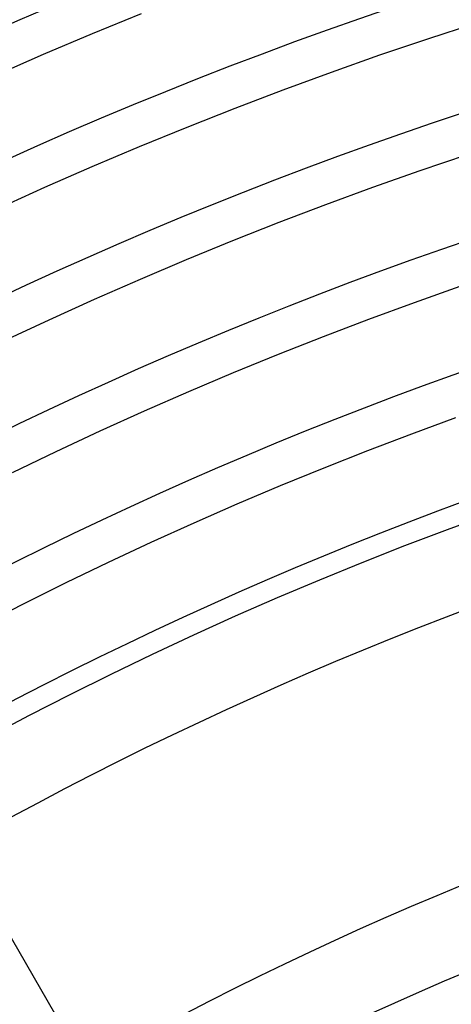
# Model space of a CAD drawing. Header units: millimetres. Extents: x -345 to 345, y -305 to 305.
# Tile 64 of 87: x -86 to -65, y 150 to 198. Entities that reach past the tile are written whole.
import ezdxf

# ---------------------------------------------------------------- set-up
doc = ezdxf.new("R2010")
doc.units = ezdxf.units.MM
doc.layers.add('THICK', color=7, linetype='Continuous')

msp = doc.modelspace()

# ---------------------------------------------------------------- linework, layer by layer
at = {"layer": 'THICK'}
for p, q in [((-82.194, 197.586), (-79.791, 198.568)), ((-65.714, 197.347), (-63.315, 198.129)), ((-84.584, 196.574), (-82.194, 197.586)), ((-68.102, 196.535), (-65.714, 197.347)), ((-86.963, 195.534), (-84.584, 196.574)), ((-70.481, 195.695), (-68.102, 196.535)), ((-72.85, 194.825), (-70.481, 195.695)), ((-75.207, 193.927), (-72.85, 194.825)), ((-77.554, 193.001), (-75.207, 193.927)), ((-79.889, 192.046), (-77.554, 193.001)), ((-82.213, 191.063), (-79.889, 192.046)), ((-66.138, 190.866), (-63.818, 191.654)), ((-84.524, 190.052), (-82.213, 191.063)), ((-68.448, 190.05), (-66.138, 190.866)), ((-86.823, 189.012), (-84.524, 190.052)), ((-70.748, 189.205), (-68.448, 190.05)), ((-73.038, 188.333), (-70.748, 189.205)), ((-75.317, 187.434), (-73.038, 188.333)), ((-77.585, 186.506), (-75.317, 187.434)), ((-79.841, 185.551), (-77.585, 186.506)), ((-82.086, 184.569), (-79.841, 185.551)), ((-66.415, 184.405), (-64.173, 185.197)), ((-84.319, 183.56), (-82.086, 184.569)), ((-68.647, 183.585), (-66.415, 184.405)), ((-86.539, 182.524), (-84.319, 183.56)), ((-70.869, 182.739), (-68.647, 183.585)), ((-73.08, 181.866), (-70.869, 182.739)), ((-75.28, 180.966), (-73.08, 181.866)), ((-77.47, 180.04), (-75.28, 180.966)), ((-79.648, 179.087), (-77.47, 180.04)), ((-81.814, 178.108), (-79.648, 179.087)), ((-66.545, 177.965), (-64.382, 178.76)), ((-83.969, 177.102), (-81.814, 178.108)), ((-68.699, 177.145), (-66.545, 177.965)), ((-70.843, 176.299), (-68.699, 177.145)), ((-86.111, 176.071), (-83.969, 177.102)), ((-72.976, 175.427), (-70.843, 176.299)), ((-75.098, 174.529), (-72.976, 175.427)), ((-77.21, 173.605), (-75.098, 174.529)), ((-64.794, 173.282), (-62.688, 174.055)), ((-79.31, 172.656), (-77.21, 173.605)), ((-66.891, 172.484), (-64.794, 173.282)), ((-81.398, 171.681), (-79.31, 172.656)), ((-68.978, 171.659), (-66.891, 172.484)), ((-83.475, 170.681), (-81.398, 171.681)), ((-71.056, 170.81), (-68.978, 171.659)), ((-85.539, 169.656), (-83.475, 170.681)), ((-73.122, 169.936), (-71.056, 170.81)), ((-75.178, 169.036), (-73.122, 169.936)), ((-87.59, 168.606), (-85.539, 169.656)), ((-77.223, 168.112), (-75.178, 169.036)), ((-79.256, 167.163), (-77.223, 168.112)), ((-81.278, 166.189), (-79.256, 167.163)), ((-83.288, 165.191), (-81.278, 166.189)), ((-85.285, 164.169), (-83.288, 165.191)), ((-87.27, 163.122), (-85.285, 164.169)), ((-82.512, 146.915), (-88.762, 157.741))]:
    msp.add_line(p, q, dxfattribs=at)
for radius, start, end in [(222, 60.5162, 119.48382), (216, 60.53053, 119.46949), (210, 60.54571, 119.45431), (204, 60.56175, 119.43827), (198, 60.57877, 119.42125), (192, 60.59676, 119.40326), (186, 60.61578, 119.38418), (181, 60.63234, 119.36768), (168.5, 60.67921, 119.32075), (164.5, 60.69577, 119.30425)]:
    msp.add_arc((0, 0), radius, start, end, dxfattribs=at)

doc.saveas('drawing.dxf')
